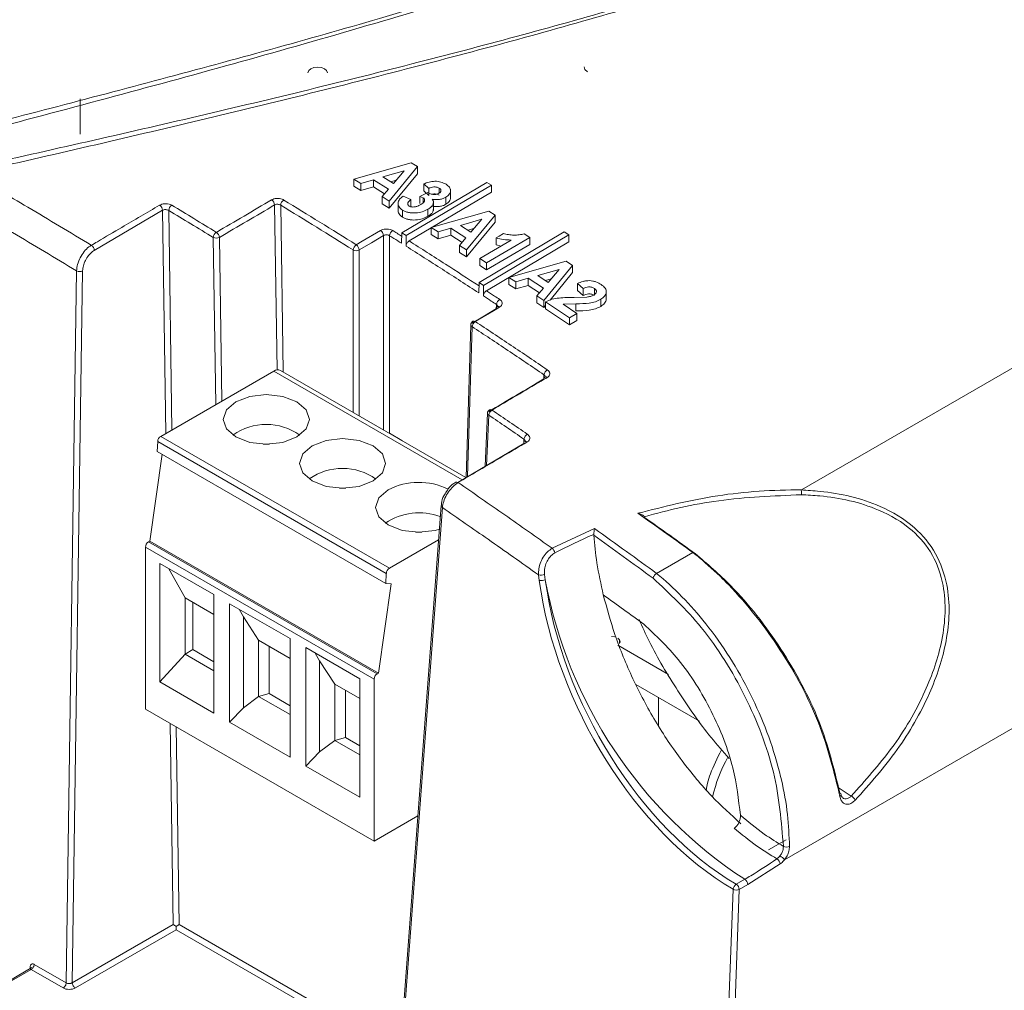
# Model space of a CAD drawing. Header units: millimetres. Extents: x 0 to 1260, y 0 to 891.
# Tile 66 of 89: x 977 to 1022, y 667 to 713. Entities that reach past the tile are written whole.
import ezdxf

# ---------------------------------------------------------------- set-up
doc = ezdxf.new("R2010")
doc.units = ezdxf.units.MM
doc.header["$LTSCALE"] = 3

msp = doc.modelspace()

# ---------------------------------------------------------------- linework, layer by layer
at = {"color": 7, "linetype": 'Continuous', "lineweight": 15}
for p, q in [((1150.293, 770.012), (1012.901, 690.697)), ((1012.123, 673.533), (1163.972, 761.193)), ((979.452, 707.204), (979.452, 708.837)), ((994.808, 705.872), (992.141, 705.107)), ((993.775, 704.098), (995.102, 705.692)), ((995.102, 705.692), (994.808, 705.872)), ((995.102, 705.365), (995.102, 705.692)), ((993.495, 705.212), (994.485, 705.504)), ((993.977, 704.914), (993.495, 705.212)), ((993.775, 703.772), (995.102, 705.365)), ((994.485, 705.504), (993.977, 704.914)), ((992.141, 705.107), (992.467, 704.907)), ((992.141, 704.78), (992.141, 705.107)), ((992.141, 704.78), (992.467, 704.58)), ((992.467, 704.907), (993.05, 705.079)), ((992.467, 704.58), (992.467, 704.907)), ((992.467, 704.58), (993.05, 704.753)), ((993.05, 705.079), (993.749, 704.648)), ((993.05, 704.753), (993.05, 705.079)), ((993.05, 704.753), (993.566, 704.435)), ((993.853, 704.991), (994.108, 705.066)), ((994.363, 702.627), (998.309, 704.962)), ((998.521, 704.829), (994.575, 702.493)), ((995.384, 704.891), (995.617, 704.683)), ((995.384, 704.564), (995.384, 704.891)), ((998.309, 704.962), (998.521, 704.829)), ((998.521, 704.502), (998.521, 704.829)), ((993.749, 704.648), (993.45, 704.3)), ((993.45, 704.3), (993.775, 704.098)), ((993.45, 703.973), (993.45, 704.3)), ((994.787, 704.161), (994.424, 704.324)), ((998.521, 704.502), (994.707, 702.245)), ((995.199, 704.31), (995.361, 704.244)), ((995.199, 703.983), (995.199, 704.31)), ((995.384, 704.564), (995.617, 704.356)), ((995.617, 704.356), (995.617, 704.683)), ((996.098, 704.465), (996.098, 704.698)), ((996.627, 704.201), (996.627, 704.65)), ((993.45, 703.973), (993.775, 703.772)), ((993.775, 703.772), (993.775, 704.098)), ((994.195, 704.039), (994.195, 703.588)), ((994.787, 703.834), (994.787, 704.161)), ((995.361, 704.015), (995.361, 704.244)), ((995.834, 703.65), (995.834, 704.087)), ((996.417, 703.946), (996.417, 704.272)), ((983.273, 703.666), (980.105, 701.809)), ((994.405, 703.348), (994.405, 703.674)), ((995.581, 703.388), (995.581, 703.714)), ((998.401, 703.628), (995.733, 702.87)), ((997.367, 701.826), (998.694, 703.441)), ((998.694, 703.441), (998.401, 703.628)), ((998.694, 703.115), (998.694, 703.441)), ((997.087, 702.965), (998.077, 703.255)), ((997.57, 702.657), (997.087, 702.965)), ((997.367, 701.5), (998.694, 703.115)), ((998.077, 703.255), (997.57, 702.657)), ((993.804, 702.486), (993.804, 693.32)), ((994.356, 702.138), (994.363, 702.627)), ((994.575, 702.493), (994.363, 702.627)), ((994.568, 702.004), (994.575, 702.493)), ((995.733, 702.87), (996.059, 702.663)), ((995.733, 702.543), (995.733, 702.87)), ((995.733, 702.543), (996.059, 702.336)), ((996.059, 702.663), (996.642, 702.834)), ((996.059, 702.336), (996.059, 702.663)), ((996.059, 702.336), (996.642, 702.508)), ((996.642, 702.834), (997.341, 702.388)), ((996.642, 702.508), (996.642, 702.834)), ((996.642, 702.508), (997.161, 702.176)), ((997.438, 702.741), (997.708, 702.821)), ((997.952, 700.32), (1001.901, 702.665)), ((1002.113, 702.526), (998.163, 700.181)), ((1000.299, 702.409), (1000.043, 702.575)), ((1001.901, 702.665), (1002.113, 702.526)), ((1002.113, 702.2), (1002.113, 702.526)), ((997.341, 702.388), (997.042, 702.035)), ((997.042, 702.035), (997.367, 701.826)), ((997.042, 701.709), (997.042, 702.035)), ((999.443, 702.287), (997.99, 701.425)), ((1002.113, 702.2), (998.296, 699.933)), ((998.301, 701.223), (1000.299, 702.409)), ((998.301, 700.897), (1000.299, 702.082)), ((998.742, 702.059), (998.742, 702.386)), ((998.742, 702.059), (998.974, 702.009)), ((1000.299, 702.082), (1000.299, 702.409)), ((997.042, 701.709), (997.367, 701.5)), ((997.367, 701.5), (997.367, 701.826)), ((997.99, 701.425), (998.301, 701.223)), ((997.99, 701.098), (997.99, 701.425)), ((997.99, 701.098), (998.301, 700.897)), ((998.301, 700.897), (998.301, 701.223)), ((1001.993, 701.302), (999.325, 700.556)), ((1000.959, 699.478), (1002.286, 701.109)), ((1002.286, 701.109), (1001.993, 701.302)), ((1002.286, 700.782), (1002.286, 701.109)), ((978.801, 667.819), (979.281, 700.857)), ((979.563, 700.855), (979.084, 667.822)), ((1000.679, 700.64), (1001.669, 700.925)), ((1001.162, 700.322), (1000.679, 700.64)), ((1001.669, 700.925), (1001.162, 700.322)), ((1001.246, 699.504), (1002.286, 700.782)), ((997.944, 699.831), (997.952, 700.32)), ((998.163, 700.181), (997.952, 700.32)), ((998.156, 699.692), (998.163, 700.181)), ((999.325, 700.556), (999.651, 700.342)), ((999.325, 700.229), (999.325, 700.556)), ((999.325, 700.229), (999.651, 700.016)), ((999.651, 700.342), (1000.234, 700.511)), ((999.651, 700.016), (999.651, 700.342)), ((999.651, 700.016), (1000.234, 700.184)), ((1000.234, 700.511), (1000.933, 700.049)), ((1000.234, 700.184), (1000.234, 700.511)), ((1000.234, 700.184), (1000.757, 699.839)), ((1001.024, 700.413), (1001.307, 700.494)), ((1002.516, 700.271), (1002.775, 700.033)), ((1002.516, 699.944), (1002.516, 700.271)), ((1000.933, 700.049), (1000.634, 699.693)), ((1002.516, 699.944), (1002.775, 699.706)), ((1002.775, 699.706), (1002.775, 700.033)), ((1003.301, 699.761), (1003.301, 700.042)), ((1003.852, 699.499), (1003.852, 699.984)), ((1000.634, 699.693), (1000.959, 699.478)), ((1000.634, 699.367), (1000.634, 699.693)), ((1000.634, 699.367), (1000.959, 699.151)), ((1000.959, 699.151), (1000.959, 699.478)), ((1001.037, 699.426), (1002.153, 698.68)), ((1001.037, 699.099), (1001.037, 699.426)), ((1001.853, 699.307), (1002.448, 699.33)), ((1002.49, 698.88), (1001.853, 699.307)), ((1002.948, 699.637), (1002.368, 699.622)), ((1002.448, 699.003), (1002.448, 699.33)), ((1003.595, 699.209), (1003.595, 699.536)), ((1000.959, 699.151), (1001.037, 699.247)), ((1001.037, 699.099), (1002.153, 698.353)), ((1002.153, 698.68), (1002.49, 698.88)), ((1002.49, 698.553), (1002.49, 698.88)), ((997.567, 698.356), (997.353, 691.274)), ((1002.153, 698.353), (1002.153, 698.68)), ((1002.153, 698.353), (1002.49, 698.553)), ((988.436, 696.209), (983.185, 693.178)), ((997.345, 691.269), (988.736, 696.239)), ((998.342, 694.251), (998.229, 691.79)), ((994.372, 692.992), (993.804, 693.32)), ((983.027, 692.474), (983.044, 692.94)), ((983.044, 692.94), (993.65, 686.817)), ((993.792, 687.055), (983.185, 693.178)), ((994.391, 692.974), (994.397, 692.977)), ((983.027, 692.474), (993.633, 686.351)), ((987.936, 692.813), (988.229, 692.813)), ((996.96, 691.043), (1000.034, 692.852)), ((982.687, 688.318), (983.252, 692.344)), ((991.472, 690.771), (991.764, 690.771)), ((996.193, 689.962), (993.868, 658.953)), ((996.251, 689.874), (993.927, 658.866)), ((996.194, 689.967), (996.193, 689.962)), ((1001.345, 687.983), (1003.305, 688.9)), ((982.687, 688.318), (982.616, 688.277)), ((982.687, 688.318), (993.294, 682.195)), ((993.792, 687.055), (996.074, 688.372)), ((995.007, 688.73), (995.3, 688.73)), ((1003.272, 688.586), (1003.273, 688.624)), ((993.082, 681.909), (982.475, 688.032)), ((982.475, 680.52), (982.475, 688.032)), ((982.616, 688.277), (993.223, 682.154)), ((1007.87, 687.792), (1006.185, 686.82)), ((1007.87, 687.792), (1007.87, 687.792)), ((983.14, 687.28), (985.648, 685.833)), ((983.14, 681.782), (983.14, 687.28)), ((984.317, 685.686), (983.564, 687.036)), ((993.65, 686.817), (993.633, 686.351)), ((1000.746, 686.493), (1000.713, 686.748)), ((1000.993, 686.774), (1001.025, 686.523)), ((1006.185, 686.82), (1006.185, 686.82)), ((993.874, 686.329), (993.294, 682.195)), ((993.874, 686.329), (993.633, 686.351)), ((984.317, 685.686), (985.648, 684.918)), ((984.317, 683.074), (984.317, 685.686)), ((985.648, 685.833), (985.648, 680.335)), ((984.678, 683.282), (984.678, 685.478)), ((986.373, 685.414), (989.184, 683.792)), ((986.373, 679.916), (986.373, 685.414)), ((986.818, 685.158), (987.018, 684.809)), ((987.721, 683.721), (987.018, 684.809)), ((987.018, 680.574), (987.018, 684.809)), ((989.184, 683.792), (989.184, 678.294)), ((1004.095, 683.886), (1004.251, 683.868)), ((1004.383, 683.817), (1004.472, 683.74)), ((1004.472, 683.74), (1004.503, 683.65)), ((1004.472, 683.56), (1004.472, 683.74)), ((984.317, 683.074), (984.678, 683.282)), ((985.648, 682.721), (984.678, 683.282)), ((987.721, 683.721), (989.184, 682.877)), ((987.721, 681.108), (987.721, 683.721)), ((988.213, 681.241), (988.213, 683.437)), ((989.909, 683.373), (992.416, 681.926)), ((989.909, 677.875), (989.909, 683.373)), ((1004.383, 683.484), (1006.739, 682.124)), ((1004.503, 683.65), (1004.472, 683.56)), ((983.14, 681.782), (984.317, 683.074)), ((985.648, 682.305), (984.317, 683.074)), ((990.353, 683.117), (990.554, 682.768)), ((991.257, 681.68), (990.554, 682.768)), ((990.554, 678.533), (990.554, 682.768)), ((992.416, 681.926), (992.416, 676.428)), ((993.082, 681.909), (993.082, 674.397)), ((993.223, 682.154), (993.294, 682.195)), ((985.648, 680.335), (983.14, 681.782)), ((991.257, 681.68), (992.416, 681.011)), ((991.257, 679.067), (991.257, 681.68)), ((1005.229, 681.669), (1008.172, 679.969)), ((987.721, 681.108), (987.018, 680.574)), ((988.213, 681.241), (987.721, 681.108)), ((989.184, 680.264), (987.721, 681.108)), ((989.184, 680.68), (988.213, 681.241)), ((991.749, 679.2), (991.749, 681.396)), ((1006.269, 679.761), (1006.269, 681.068)), ((986.373, 679.916), (987.018, 680.574)), ((993.082, 674.397), (982.475, 680.52)), ((989.184, 678.294), (986.373, 679.916)), ((991.749, 679.2), (991.257, 679.067)), ((992.416, 678.814), (991.749, 679.2)), ((991.257, 679.067), (990.554, 678.533)), ((992.416, 678.398), (991.257, 679.067)), ((989.909, 677.875), (990.554, 678.533)), ((992.416, 676.428), (989.909, 677.875)), ((1014.82, 676.403), (1014.839, 676.39)), ((995.114, 675.57), (993.082, 674.397)), ((1012.194, 674.455), (1011.381, 673.986)), ((1011.921, 673.339), (1010.414, 672.382)), ((1009.879, 672.398), (1010.273, 672.625)), ((1010.414, 672.382), (1010.02, 672.155)), ((1008.962, 651.059), (1009.737, 672.162)), ((1010.02, 672.155), (1009.245, 651.052)), ((979.084, 667.822), (983.761, 670.522)), ((983.903, 670.283), (979.225, 667.583)), ((977.319, 668.675), (978.801, 667.819)), ((977.211, 668.526), (975.761, 667.689)), ((977.177, 668.439), (975.861, 667.679)), ((978.66, 667.583), (977.177, 668.439))]:
    msp.add_line(p, q, dxfattribs=at)
at = {"color": 8, "linetype": 'Continuous', "lineweight": 15}
for p, q in [((988.579, 696.263), (988.466, 703.914)), ((988.749, 703.905), (988.863, 696.165)), ((983.425, 693.317), (983.273, 703.666)), ((983.556, 703.659), (983.706, 693.478)), ((993.522, 693.476), (993.522, 702.496)), ((985.738, 694.652), (985.624, 702.405)), ((985.907, 702.408), (986.019, 694.814)), ((992.107, 694.292), (992.107, 701.826)), ((992.39, 701.826), (992.39, 694.129)), ((998.752, 699.085), (998.759, 699.296)), ((997.626, 698.271), (997.415, 691.311)), ((997.171, 691.167), (988.436, 696.209)), ((1000.953, 695.816), (1000.963, 696.036)), ((998.4, 694.163), (998.293, 691.828)), ((1000.025, 692.824), (1000.036, 693.046)), ((983.761, 670.522), (983.624, 679.857)), ((983.909, 679.692), (984.044, 670.525)), ((1014.615, 676.878), (1015.217, 676.489)), ((984.044, 670.525), (994.292, 664.609)), ((994.269, 664.299), (983.903, 670.283))]:
    msp.add_line(p, q, dxfattribs=at)
at = {"color": 7, "linetype": 'Continuous', "lineweight": 15, "flags": 128}
for points in [[(990.015, 710.051), (990.05, 710.15), (990.147, 710.234), (990.293, 710.291), (990.465, 710.311), (990.638, 710.291), (990.784, 710.234), (990.881, 710.15), (990.915, 710.051)], [(1002.981, 710.092), (1002.862, 710.195), (1002.82, 710.316)], [(995.573, 704.49), (995.364, 704.389), (995.199, 704.31)], [(992.253, 702.064), (992.536, 702.231), (993.385, 702.733)], [(993.522, 702.496), (992.96, 702.163), (992.39, 701.826)], [(999.08, 702.586), (998.891, 702.474), (998.742, 702.386)], [(997.626, 698.434), (998.197, 698.773), (998.758, 699.106)], [(998.907, 699.177), (998.624, 699.009), (997.775, 698.506)], [(989.497, 693.148), (988.848, 692.897), (988.082, 692.809), (987.317, 692.897), (986.668, 693.148), (986.235, 693.522), (986.082, 693.964), (986.235, 694.406), (986.668, 694.78), (987.317, 695.031), (988.082, 695.119), (988.848, 695.031), (989.497, 694.78), (989.93, 694.406), (990.082, 693.964), (989.93, 693.522), (989.497, 693.148)], [(993.032, 691.107), (992.383, 690.856), (991.618, 690.768), (990.853, 690.856), (990.204, 691.107), (989.77, 691.481), (989.618, 691.923), (989.77, 692.365), (990.204, 692.739), (990.853, 692.99), (991.618, 693.078), (992.383, 692.99), (993.032, 692.739), (993.466, 692.365), (993.618, 691.923), (993.466, 691.481), (993.032, 691.107)], [(996.111, 688.868), (995.919, 688.815), (995.153, 688.727), (994.388, 688.815), (993.739, 689.066), (993.306, 689.44), (993.153, 689.882), (993.306, 690.324), (993.739, 690.698)]]:
    msp.add_lwpolyline(points, dxfattribs=at)
at = {"color": 7, "linetype": 'Continuous', "lineweight": 15}
for centre, radius, start, end in [((982.962, 703.643), 0.312, 4.3146, 56.6846), ((983.869, 703.635), 0.314, 122.7453, 175.5687), ((988.155, 703.89), 0.313, 4.4448, 56.4497), ((989.064, 703.878), 0.316, 122.7499, 175.13), ((985.939, 702.378), 0.317, 122.7525, 175.0177), ((985.595, 702.383), 0.313, 4.4974, 56.3558), ((993.209, 702.474), 0.313, 4.0567, 55.9431), ((994.124, 702.453), 0.321, 122.7201, 174.1289), ((979.794, 701.785), 0.312, 4.3907, 56.5606), ((985.762, 702.696), 0.322, 244.5808, 296.589), ((992.427, 701.794), 0.321, 122.7223, 174.1514), ((992.078, 701.804), 0.313, 4.0671, 55.9154), ((992.249, 702.11), 0.317, 243.5265, 296.4735), ((979.425, 701.158), 0.334, 244.3682, 294.4518), ((999.085, 699.254), 0.329, 122.5671, 172.6091), ((998.854, 699.115), 0.0965, 126.3827, 185.6647), ((997.767, 698.35), 0.2, 120.6749, 178.2684), ((997.952, 698.228), 0.329, 122.5506, 172.5303), ((997.708, 698.43), 0.101, 48.4282, 115.0204), ((988.612, 695.964), 0.302, 65.6928, 125.6174), ((1001.294, 695.987), 0.335, 122.3763, 171.5408), ((1001.056, 695.851), 0.0948, 125.6283, 184.6129), ((998.542, 694.242), 0.2, 120.5713, 177.3802), ((998.731, 694.114), 0.334, 122.3572, 171.5727), ((998.483, 694.321), 0.103, 47.6636, 114.6049), ((988.082, 691.061), 2.671, 54.4948, 125.5052), ((983.352, 692.918), 0.309, 122.7151, 175.8413), ((1000.368, 692.995), 0.337, 122.257, 171.1256), ((1000.116, 692.839), 0.107, 48.3849, 113.3846), ((991.617, 689.016), 2.675, 54.5315, 125.1678), ((995.156, 687.956), 3.087, 63.8038, 117.3196), ((996.912, 690.955), 0.105, 48.248, 116.2467), ((995.171, 686.827), 2.806, 69.4751, 123.997), ((982.782, 688.018), 0.307, 122.6059, 177.3945), ((1001.138, 687.726), 0.33, 7.6544, 51.1132), ((993.959, 686.795), 0.309, 122.7151, 175.8413), ((1000.817, 687.145), 0.411, 255.3658, 295.3525), ((1000.843, 686.905), 0.423, 256.7659, 295.4724), ((1021.855, 690.359), 21.181, 190.4339, 236.8504), ((993.389, 681.895), 0.307, 122.6057, 177.3945), ((1014.669, 676.539), 0.081, 16.6401, 74.2539), ((1014.993, 676.088), 0.46, 27.0622, 60.8622), ((1012.21, 674.462), 0.342, 245.8316, 294.5838), ((1011.521, 673.032), 0.783, 39.6982, 60.1299), ((1011.587, 673.286), 0.338, 8.8751, 57.9146), ((1010.047, 672.136), 0.311, 122.6763, 175.1915), ((1009.712, 672.139), 0.308, 2.9345, 57.1599), ((1010.106, 672.367), 0.308, 2.9345, 57.1599), ((1009.886, 672.451), 0.325, 242.7647, 294.3044)]:
    msp.add_arc(centre, radius, start, end, dxfattribs=at)
at = {"color": 8, "linetype": 'Continuous', "lineweight": 15}
for centre, radius, start, end in [((998.84, 699.102), 0.101, 48.3619, 115.5157), ((997.667, 698.362), 0.1, 183.6602, 245.5345), ((1001.044, 695.835), 0.103, 47.5371, 114.8012), ((998.444, 694.256), 0.103, 182.6941, 244.4854), ((996.294, 689.965), 0.101, 181.9944, 245.0151), ((1015.304, 675.007), 6.674, 150.5197, 167.5598), ((1014.653, 676.557), 0.0936, 292.9199, 3.0511)]:
    msp.add_arc(centre, radius, start, end, dxfattribs=at)
at = {"color": 7, "linetype": 'Continuous', "lineweight": 15}
for centre, major_axis, ratio, start_param, end_param in [((993.663, 693.238), (0.2, 0), 0.577464, 0.78555, 1.078222), ((1010.301, 683.609), (-6.278, 12.188), 0.606756, 1.040027, 2.379477), ((1010.443, 683.682), (-6.178, 12.015), 0.607176, 1.040503, 2.379953), ((963.88, 421.466), (-154.265, 299.484), 0.606756, 5.403367, 5.411396), ((983.903, 670.447), (0.198, 0.116), 0.022478, 4.69919, 5.49301)]:
    msp.add_ellipse(centre, major_axis=major_axis, ratio=ratio, start_param=start_param, end_param=end_param, dxfattribs=at)
for points, knots in [([(973.943, 707.328), (977.353, 708.212), (984.181, 709.983), (994.298, 712.798), (1004.205, 715.846), (1013.76, 719.224), (1022.385, 722.795), (1029.91, 726.631), (1036.362, 730.634), (1042.253, 734.919), (1048.034, 739.8), (1053.747, 745.234), (1059.717, 751.099), (1065.841, 756.905), (1072.443, 762.517), (1079.595, 767.598), (1087.351, 772.05), (1095.376, 775.998), (1103.82, 779.65), (1112.712, 783.129), (1121.962, 786.491), (1128.326, 788.69), (1131.508, 789.79)], [0, 0, 0, 0, 0.051658, 0.103451, 0.155176, 0.206737, 0.2582, 0.301639, 0.345242, 0.388927, 0.432477, 0.486699, 0.541062, 0.59534, 0.64939, 0.703348, 0.751777, 0.800326, 0.848961, 0.897507, 0.948751, 1, 1, 1, 1]), ([(1131.609, 789.559), (1128.426, 788.477), (1122.059, 786.314), (1114.856, 783.731), (1107.233, 780.851), (1099.277, 777.642), (1090.877, 773.726), (1084.558, 770.344), (1079.28, 767.211), (1073.746, 763.363), (1068.101, 758.777), (1061.979, 753.206), (1055.359, 746.678), (1048.493, 740.08), (1041.825, 734.403), (1035.257, 729.634), (1027.705, 725.274), (1018.793, 721.105), (1008.673, 717.22), (997.441, 713.572), (985.856, 710.226), (977.968, 708.134), (974.023, 707.088)], [0, 0, 0, 0, 0.051216, 0.102447, 0.117423, 0.177348, 0.236657, 0.266552, 0.296442, 0.341252, 0.386149, 0.431032, 0.499132, 0.567219, 0.615226, 0.663196, 0.712798, 0.762427, 0.821385, 0.88038, 0.940184, 1, 1, 1, 1]), ([(974.284, 705.612), (977.729, 706.386), (984.621, 707.937), (994.711, 710.382), (1004.499, 713.017), (1013.534, 715.806), (1021.881, 718.842), (1029.545, 722.145), (1036.685, 725.946), (1042.556, 729.859), (1047.393, 733.631), (1052.792, 738.294), (1059.058, 744.311), (1066.407, 751.596), (1072.914, 757.532), (1078.672, 762.055), (1083.32, 765.308), (1088.328, 768.407), (1094.712, 771.978), (1102.611, 775.915), (1112.105, 780.146), (1121.904, 784.187), (1128.578, 786.791), (1131.917, 788.094)], [0, 0, 0, 0, 0.05109, 0.1022, 0.151087, 0.200104, 0.243454, 0.28707, 0.331827, 0.377103, 0.410479, 0.443864, 0.510992, 0.578065, 0.64519, 0.678554, 0.712014, 0.745785, 0.77965, 0.83443, 0.889394, 0.944676, 1, 1, 1, 1]), ([(974.357, 705.37), (975.244, 704.853), (977.114, 703.764), (978.983, 702.637), (979.966, 702.045)], [0, 0, 0, 0, 0.474114, 1, 1, 1, 1]), ([(996.418, 704.876), (996.345, 704.915), (996.234, 704.973), (996.049, 705.009), (995.858, 705.02), (995.623, 704.982), (995.464, 704.921), (995.384, 704.891)], [0, 0, 0, 0, 0.249133, 0.374651, 0.499735, 0.749025, 1, 1, 1, 1]), ([(995.617, 704.683), (995.652, 704.698), (995.723, 704.73), (995.83, 704.751), (995.919, 704.752), (995.985, 704.743), (996.047, 704.726), (996.081, 704.707), (996.098, 704.698)], [0, 0, 0, 0, 0.249576, 0.498556, 0.623512, 0.748637, 0.873885, 1, 1, 1, 1]), ([(996.417, 704.272), (996.475, 704.315), (996.59, 704.402), (996.632, 704.544), (996.622, 704.656), (996.568, 704.766), (996.478, 704.832), (996.418, 704.876)], [0, 0, 0, 0, 0.249296, 0.49922, 0.624731, 0.749809, 1, 1, 1, 1]), ([(979.281, 700.857), (978.289, 701.454), (976.15, 702.741), (974.009, 703.98), (972.86, 704.645)], [0, 0, 0, 0, 0.463507, 1, 1, 1, 1]), ([(994.424, 704.324), (994.365, 704.277), (994.249, 704.182), (994.189, 704.033), (994.199, 703.913), (994.246, 703.795), (994.341, 703.722), (994.405, 703.674)], [0, 0, 0, 0, 0.249777, 0.499242, 0.624558, 0.749958, 1, 1, 1, 1]), ([(995.837, 704.398), (995.812, 704.401), (995.762, 704.408), (995.668, 704.434), (995.611, 704.467), (995.573, 704.49)], [0, 0, 0, 0, 0.248916, 0.496929, 1, 1, 1, 1]), ([(995.772, 704.408), (995.798, 704.415), (995.845, 704.426), (995.919, 704.425), (995.985, 704.417), (996.047, 704.399), (996.081, 704.381), (996.098, 704.371)], [0, 0, 0, 0, 0.241922, 0.430829, 0.619993, 0.80934, 1, 1, 1, 1]), ([(996.088, 704.457), (996.052, 704.439), (995.998, 704.412), (995.907, 704.397), (995.861, 704.398), (995.837, 704.398)], [0, 0, 0, 0, 0.501362, 0.750444, 1, 1, 1, 1]), ([(996.098, 704.698), (996.122, 704.68), (996.159, 704.654), (996.18, 704.609), (996.186, 704.575), (996.178, 704.541), (996.15, 704.499), (996.113, 704.474), (996.088, 704.457)], [0, 0, 0, 0, 0.248223, 0.373452, 0.498401, 0.623444, 0.748773, 1, 1, 1, 1]), ([(979.966, 702.045), (980.06, 702.1), (980.531, 702.377), (981.587, 702.997), (982.549, 703.561), (983.133, 703.903)], [0, 0, 0, 0, 0.089256, 0.446281, 1, 1, 1, 1]), ([(983.699, 703.899), (983.676, 703.911), (983.62, 703.94), (983.507, 703.968), (983.371, 703.974), (983.238, 703.953), (983.168, 703.92), (983.133, 703.903)], [0, 0, 0, 0, 0.142556, 0.357074, 0.571378, 0.785693, 1, 1, 1, 1]), ([(983.699, 703.899), (984.041, 703.693), (984.731, 703.277), (985.421, 702.856), (985.768, 702.644)], [0, 0, 0, 0, 0.496084, 1, 1, 1, 1]), ([(985.768, 702.644), (986.196, 702.896), (987.049, 703.398), (987.902, 703.9), (988.327, 704.15)], [0, 0, 0, 0, 0.501395, 1, 1, 1, 1]), ([(988.466, 703.914), (988.041, 703.664), (987.188, 703.162), (986.334, 702.66), (985.907, 702.408)], [0, 0, 0, 0, 0.498603, 1, 1, 1, 1]), ([(988.893, 704.144), (988.871, 704.156), (988.814, 704.186), (988.701, 704.215), (988.565, 704.221), (988.432, 704.201), (988.362, 704.167), (988.327, 704.15)], [0, 0, 0, 0, 0.142993, 0.357452, 0.571635, 0.785823, 1, 1, 1, 1]), ([(988.466, 703.914), (988.484, 703.923), (988.518, 703.94), (988.585, 703.95), (988.653, 703.945), (988.71, 703.929), (988.738, 703.912), (988.749, 703.905)], [0, 0, 0, 0, 0.213924, 0.427786, 0.641846, 0.856582, 1, 1, 1, 1]), ([(992.107, 701.826), (991.545, 702.178), (990.426, 702.879), (989.306, 703.564), (988.749, 703.905)], [0, 0, 0, 0, 0.502521, 1, 1, 1, 1]), ([(988.893, 704.144), (989.45, 703.803), (990.571, 703.117), (991.691, 702.416), (992.253, 702.064)], [0, 0, 0, 0, 0.497479, 1, 1, 1, 1]), ([(994.71, 703.862), (994.695, 703.873), (994.666, 703.895), (994.644, 703.936), (994.64, 703.978), (994.654, 704.033), (994.701, 704.097), (994.758, 704.139), (994.787, 704.161)], [0, 0, 0, 0, 0.124541, 0.248773, 0.374347, 0.499778, 0.749174, 1, 1, 1, 1]), ([(995.252, 703.931), (995.214, 703.91), (995.139, 703.869), (995.025, 703.833), (994.925, 703.819), (994.848, 703.819), (994.77, 703.831), (994.73, 703.852), (994.71, 703.862)], [0, 0, 0, 0, 0.249799, 0.498313, 0.623333, 0.748771, 0.874201, 1, 1, 1, 1]), ([(995.361, 704.244), (995.377, 704.232), (995.408, 704.209), (995.428, 704.164), (995.429, 704.119), (995.408, 704.061), (995.352, 703.995), (995.285, 703.952), (995.252, 703.931)], [0, 0, 0, 0, 0.124897, 0.250014, 0.375189, 0.500494, 0.749756, 1, 1, 1, 1]), ([(995.581, 703.714), (995.628, 703.746), (995.723, 703.808), (995.818, 703.923), (995.842, 704.031), (995.821, 704.118), (995.791, 704.157), (995.776, 704.177)], [0, 0, 0, 0, 0.249944, 0.499159, 0.748737, 0.873604, 1, 1, 1, 1]), ([(995.776, 704.177), (995.833, 704.171), (995.947, 704.159), (996.121, 704.167), (996.285, 704.204), (996.373, 704.249), (996.417, 704.272)], [0, 0, 0, 0, 0.249325, 0.49732, 0.748242, 1, 1, 1, 1]), ([(995.776, 703.851), (995.833, 703.845), (995.947, 703.832), (996.121, 703.84), (996.285, 703.877), (996.373, 703.923), (996.417, 703.946)], [0, 0, 0, 0, 0.249325, 0.49732, 0.748242, 1, 1, 1, 1]), ([(996.417, 703.946), (996.474, 703.989), (996.587, 704.075), (996.633, 704.194), (996.625, 704.255), (996.625, 704.26)], [0, 0, 0, 0, 0.478406, 0.958017, 1, 1, 1, 1]), ([(983.556, 703.659), (983.544, 703.666), (983.516, 703.682), (983.46, 703.698), (983.392, 703.702), (983.325, 703.692), (983.29, 703.675), (983.273, 703.666)], [0, 0, 0, 0, 0.142879, 0.3576, 0.571803, 0.78587, 1, 1, 1, 1]), ([(985.624, 702.405), (985.277, 702.617), (984.587, 703.038), (983.898, 703.453), (983.556, 703.659)], [0, 0, 0, 0, 0.503916, 1, 1, 1, 1]), ([(994.198, 703.653), (994.198, 703.631), (994.2, 703.579), (994.248, 703.468), (994.342, 703.396), (994.405, 703.348)], [0, 0, 0, 0, 0.197235, 0.465363, 1, 1, 1, 1]), ([(994.405, 703.674), (994.446, 703.652), (994.529, 703.606), (994.68, 703.563), (994.843, 703.543), (995.062, 703.542), (995.332, 703.587), (995.498, 703.672), (995.581, 703.714)], [0, 0, 0, 0, 0.125076, 0.249694, 0.374733, 0.499941, 0.74923, 1, 1, 1, 1]), ([(994.405, 703.348), (994.446, 703.325), (994.529, 703.28), (994.68, 703.236), (994.843, 703.216), (995.062, 703.215), (995.332, 703.26), (995.498, 703.345), (995.581, 703.388)], [0, 0, 0, 0, 0.125076, 0.249694, 0.374733, 0.499941, 0.74923, 1, 1, 1, 1]), ([(995.581, 703.388), (995.628, 703.419), (995.722, 703.481), (995.818, 703.591), (995.826, 703.671), (995.829, 703.708)], [0, 0, 0, 0, 0.350313, 0.699605, 1, 1, 1, 1]), ([(993.95, 702.723), (993.928, 702.735), (993.872, 702.766), (993.758, 702.796), (993.622, 702.803), (993.489, 702.784), (993.419, 702.75), (993.385, 702.733)], [0, 0, 0, 0, 0.1431648, 0.3575376, 0.5716753, 0.7858493, 1, 1, 1, 1]), ([(993.522, 702.496), (993.539, 702.505), (993.574, 702.522), (993.641, 702.532), (993.708, 702.527), (993.765, 702.51), (993.793, 702.492), (993.804, 702.486)], [0, 0, 0, 0, 0.213971, 0.427833, 0.641817, 0.856424, 1, 1, 1, 1]), ([(994.356, 702.138), (994.238, 702.212), (994.054, 702.328), (993.87, 702.444), (993.804, 702.486)], [0, 0, 0, 0, 0.6416371, 1, 1, 1, 1]), ([(1000.043, 702.575), (999.967, 702.556), (999.814, 702.52), (999.565, 702.514), (999.316, 702.531), (999.158, 702.567), (999.08, 702.586)], [0, 0, 0, 0, 0.249747, 0.498939, 0.749226, 1, 1, 1, 1]), ([(979.281, 700.857), (979.291, 700.957), (979.311, 701.156), (979.44, 701.473), (979.624, 701.757), (979.812, 701.946), (979.928, 702.021), (979.966, 702.045)], [0, 0, 0, 0, 0.223682, 0.4474, 0.670979, 0.894233, 1, 1, 1, 1]), ([(994.568, 702.004), (994.569, 702.023), (994.573, 702.062), (994.598, 702.125), (994.635, 702.182), (994.673, 702.223), (994.698, 702.239), (994.707, 702.245)], [0, 0, 0, 0, 0.219228, 0.438461, 0.657579, 0.87646, 1, 1, 1, 1]), ([(997.944, 699.831), (997.379, 700.198), (996.254, 700.931), (995.128, 701.647), (994.568, 702.004)], [0, 0, 0, 0, 0.502256, 1, 1, 1, 1]), ([(998.742, 702.386), (998.855, 702.357), (999.081, 702.299), (999.322, 702.291), (999.443, 702.287)], [0, 0, 0, 0, 0.500678, 1, 1, 1, 1]), ([(980.105, 701.809), (980.075, 701.789), (979.982, 701.729), (979.832, 701.578), (979.686, 701.349), (979.586, 701.094), (979.571, 700.935), (979.563, 700.855)], [0, 0, 0, 0, 0.1057354, 0.3289391, 0.5525053, 0.7762559, 1, 1, 1, 1]), ([(1003.619, 700.222), (1003.541, 700.268), (1003.424, 700.337), (1003.229, 700.388), (1003.074, 700.406), (1002.92, 700.398), (1002.725, 700.36), (1002.6, 700.307), (1002.516, 700.271)], [0, 0, 0, 0, 0.248914, 0.374117, 0.499279, 0.624518, 0.749471, 1, 1, 1, 1]), ([(1003.595, 699.536), (1003.66, 699.583), (1003.79, 699.678), (1003.857, 699.836), (1003.85, 699.965), (1003.787, 700.092), (1003.686, 700.17), (1003.619, 700.222)], [0, 0, 0, 0, 0.249239, 0.49838, 0.623817, 0.749217, 1, 1, 1, 1]), ([(998.156, 699.692), (998.158, 699.711), (998.162, 699.75), (998.187, 699.813), (998.223, 699.871), (998.262, 699.911), (998.287, 699.927), (998.296, 699.933)], [0, 0, 0, 0, 0.2196827, 0.4393729, 0.6588456, 0.8778642, 1, 1, 1, 1]), ([(998.296, 699.933), (998.42, 699.852), (998.624, 699.718), (998.828, 699.584), (998.908, 699.531)], [0, 0, 0, 0, 0.6096917, 1, 1, 1, 1]), ([(1002.775, 700.033), (1002.814, 700.051), (1002.89, 700.087), (1003.007, 700.115), (1003.106, 700.114), (1003.205, 700.096), (1003.262, 700.064), (1003.301, 700.042)], [0, 0, 0, 0, 0.250117, 0.499429, 0.624461, 0.749497, 1, 1, 1, 1]), ([(1002.775, 699.706), (1002.814, 699.724), (1002.89, 699.761), (1003.007, 699.788), (1003.106, 699.788), (1003.205, 699.77), (1003.262, 699.737), (1003.301, 699.715)], [0, 0, 0, 0, 0.250117, 0.499429, 0.624461, 0.749497, 1, 1, 1, 1]), ([(1003.264, 699.733), (1003.217, 699.71), (1003.123, 699.664), (1003.006, 699.646), (1002.948, 699.637)], [0, 0, 0, 0, 0.500713, 1, 1, 1, 1]), ([(1003.301, 700.042), (1003.331, 700.018), (1003.376, 699.982), (1003.399, 699.924), (1003.4, 699.879), (1003.384, 699.837), (1003.343, 699.785), (1003.295, 699.754), (1003.264, 699.733)], [0, 0, 0, 0, 0.247524, 0.372975, 0.498171, 0.62341, 0.748806, 1, 1, 1, 1]), ([(998.759, 699.296), (998.679, 699.349), (998.478, 699.481), (998.277, 699.612), (998.156, 699.692)], [0, 0, 0, 0, 0.3963298, 1, 1, 1, 1]), ([(998.907, 699.177), (998.926, 699.19), (998.975, 699.224), (999.021, 699.293), (999.03, 699.378), (998.994, 699.463), (998.936, 699.508), (998.908, 699.531)], [0, 0, 0, 0, 0.139436, 0.354503, 0.569704, 0.784832, 1, 1, 1, 1]), ([(1002.368, 699.622), (1002.132, 699.622), (1001.778, 699.623), (1001.324, 699.546), (1001.133, 699.466), (1001.037, 699.426)], [0, 0, 0, 0, 0.50144, 0.750323, 1, 1, 1, 1]), ([(1002.448, 699.33), (1002.656, 699.331), (1002.968, 699.332), (1003.358, 699.416), (1003.516, 699.496), (1003.595, 699.536)], [0, 0, 0, 0, 0.500842, 0.75, 1, 1, 1, 1]), ([(1003.595, 699.209), (1003.659, 699.256), (1003.787, 699.351), (1003.856, 699.487), (1003.849, 699.561), (1003.848, 699.571)], [0, 0, 0, 0, 0.463876, 0.927569, 1, 1, 1, 1]), ([(998.818, 699.208), (998.819, 699.209), (998.82, 699.212), (998.813, 699.201), (998.798, 699.194), (998.796, 699.193)], [0, 0, 0, 0, 0.340806, 0.93367, 1, 1, 1, 1]), ([(1002.448, 699.003), (1002.656, 699.004), (1002.968, 699.006), (1003.358, 699.09), (1003.516, 699.169), (1003.595, 699.209)], [0, 0, 0, 0, 0.500842, 0.75, 1, 1, 1, 1]), ([(997.775, 698.506), (998.33, 698.138), (999.444, 697.4), (1000.556, 696.647), (1001.115, 696.269)], [0, 0, 0, 0, 0.497889, 1, 1, 1, 1]), ([(1000.963, 696.036), (1000.405, 696.414), (999.293, 697.166), (998.18, 697.904), (997.626, 698.271)], [0, 0, 0, 0, 0.502111, 1, 1, 1, 1]), ([(1001.114, 695.911), (1001.133, 695.924), (1001.182, 695.957), (1001.228, 696.027), (1001.236, 696.113), (1001.201, 696.199), (1001.143, 696.246), (1001.115, 696.269)], [0, 0, 0, 0, 0.139291, 0.354378, 0.569608, 0.78478, 1, 1, 1, 1]), ([(998.4, 694.33), (998.829, 694.583), (999.682, 695.087), (1000.536, 695.592), (1000.962, 695.843)], [0, 0, 0, 0, 0.501736, 1, 1, 1, 1]), ([(1001.114, 695.911), (1001.019, 695.855), (1000.548, 695.576), (999.694, 695.071), (998.934, 694.623), (998.552, 694.397)], [0, 0, 0, 0, 0.110463, 0.5523148, 1, 1, 1, 1]), ([(1001.022, 695.943), (1001.022, 695.944), (1001.023, 695.947), (1001.016, 695.935), (1001.001, 695.929), (1001.001, 695.928)], [0, 0, 0, 0, 0.381022, 0.975383, 1, 1, 1, 1]), ([(998.552, 694.397), (998.825, 694.211), (999.371, 693.84), (999.916, 693.466), (1000.189, 693.279)], [0, 0, 0, 0, 0.500396, 1, 1, 1, 1]), ([(1000.036, 693.046), (999.763, 693.233), (999.218, 693.607), (998.673, 693.978), (998.4, 694.163)], [0, 0, 0, 0, 0.499604, 1, 1, 1, 1]), ([(1000.187, 692.919), (1000.093, 692.864), (999.621, 692.586), (998.553, 691.957), (997.579, 691.384), (996.982, 691.033)], [0, 0, 0, 0, 0.088282, 0.441412, 1, 1, 1, 1]), ([(1000.094, 692.951), (1000.095, 692.952), (1000.096, 692.955), (1000.088, 692.944), (1000.074, 692.937), (1000.074, 692.937)], [0, 0, 0, 0, 0.392451, 0.988112, 1, 1, 1, 1]), ([(1000.187, 692.919), (1000.207, 692.932), (1000.256, 692.965), (1000.302, 693.035), (1000.31, 693.121), (1000.274, 693.208), (1000.217, 693.256), (1000.189, 693.279)], [0, 0, 0, 0, 0.138948, 0.354045, 0.569365, 0.784658, 1, 1, 1, 1]), ([(996.982, 691.033), (996.902, 690.977), (996.743, 690.867), (996.526, 690.606), (996.359, 690.311), (996.274, 690.057), (996.257, 689.918), (996.251, 689.874)], [0, 0, 0, 0, 0.223165, 0.446291, 0.669569, 0.893163, 1, 1, 1, 1]), ([(996.87, 691.042), (996.84, 691.026), (996.714, 690.961), (996.53, 690.776), (996.421, 690.587), (996.376, 690.508)], [0, 0, 0, 0, 0.154811, 0.644681, 1, 1, 1, 1]), ([(996.982, 691.033), (997.703, 690.535), (999.159, 689.529), (1000.612, 688.502), (1001.345, 687.983)], [0, 0, 0, 0, 0.495266, 1, 1, 1, 1]), ([(1005.315, 689.606), (1006.53, 689.915), (1008.939, 690.528), (1011.587, 690.697), (1012.901, 690.697), (1012.901, 690.697)], [0, 0, 0, 0, 0.504603, 0.999993, 1, 1, 1, 1]), ([(1012.901, 690.697), (1012.9, 690.696), (1012.898, 690.695), (1012.896, 690.693), (1012.896, 690.691), (1012.896, 690.691)], [0, 0, 0, 0, 0.389988, 0.784272, 1, 1, 1, 1]), ([(1012.896, 690.691), (1013.186, 690.673), (1014.428, 690.598), (1016.289, 690.172), (1018.13, 689.081), (1019.204, 687.775), (1019.838, 685.949), (1019.732, 683.662), (1018.858, 681.065), (1017.399, 678.539), (1016.075, 677.053), (1015.402, 676.297)], [0, 0, 0, 0, 0.043341, 0.185439, 0.277556, 0.353633, 0.429403, 0.559591, 0.688066, 0.841333, 1, 1, 1, 1]), ([(1012.899, 690.469), (1012.9, 690.474), (1012.901, 690.485), (1012.903, 690.519), (1012.904, 690.573), (1012.902, 690.639), (1012.898, 690.673), (1012.896, 690.691)], [0, 0, 0, 0, 0.0606557, 0.1594823, 0.4396777, 0.7198381, 1, 1, 1, 1]), ([(996.376, 690.508), (996.357, 690.478), (996.269, 690.343), (996.203, 690.144), (996.205, 690.001), (996.205, 689.966)], [0, 0, 0, 0, 0.172827, 0.79525, 1, 1, 1, 1]), ([(1012.899, 690.469), (1011.608, 690.413), (1009.083, 690.305), (1006.722, 689.766), (1005.622, 689.447), (1005.621, 689.446)], [0, 0, 0, 0, 0.511105, 0.999335, 1, 1, 1, 1]), ([(1015.217, 676.489), (1015.863, 677.206), (1017.174, 678.662), (1018.637, 681.13), (1019.529, 683.697), (1019.663, 685.923), (1019.062, 687.698), (1018.019, 688.956), (1016.216, 689.995), (1014.398, 690.39), (1013.183, 690.454), (1012.899, 690.469)], [0, 0, 0, 0, 0.155098, 0.314794, 0.44374, 0.573385, 0.648137, 0.723062, 0.814406, 0.956612, 1, 1, 1, 1]), ([(1000.713, 686.748), (999.934, 687.301), (998.448, 688.354), (996.959, 689.384), (996.251, 689.874)], [0, 0, 0, 0, 0.524821, 1, 1, 1, 1]), ([(1007.87, 687.792), (1007.87, 687.792), (1007.469, 688.079), (1006.618, 688.687), (1005.766, 689.288), (1005.315, 689.606)], [0, 0, 0, 0, 0.000017, 0.470089, 1, 1, 1, 1]), ([(1005.621, 689.446), (1005.61, 689.462), (1005.585, 689.501), (1005.502, 689.554), (1005.408, 689.589), (1005.338, 689.603), (1005.316, 689.606), (1005.315, 689.606)], [0, 0, 0, 0, 0.179783, 0.425149, 0.815955, 0.992184, 1, 1, 1, 1]), ([(1005.633, 689.409), (1006.019, 689.135), (1006.805, 688.58), (1007.59, 688.019), (1007.988, 687.734)], [0, 0, 0, 0, 0.492626, 1, 1, 1, 1]), ([(1003.273, 688.624), (1003.275, 688.645), (1003.279, 688.687), (1003.288, 688.763), (1003.297, 688.836), (1003.302, 688.881), (1003.305, 688.899), (1003.305, 688.9)], [0, 0, 0, 0, 0.207624, 0.413829, 0.720955, 0.990888, 1, 1, 1, 1]), ([(1003.305, 688.9), (1003.8, 688.545), (1004.761, 687.856), (1005.721, 687.159), (1006.185, 686.82), (1006.185, 686.82)], [0, 0, 0, 0, 0.51568, 0.999985, 1, 1, 1, 1]), ([(1003.273, 688.624), (1003.271, 688.624), (1002.642, 688.363), (1002.053, 688.067), (1001.465, 687.77)], [0, 0, 0, 0, 0.001792, 1, 1, 1, 1]), ([(1003.272, 688.586), (1003.312, 688.162), (1003.399, 687.257), (1003.605, 686.32), (1003.715, 685.822)], [0, 0, 0, 0, 0.4681657, 1, 1, 1, 1]), ([(1006.021, 686.598), (1005.559, 686.935), (1004.643, 687.602), (1003.726, 688.26), (1003.272, 688.586)], [0, 0, 0, 0, 0.505106, 1, 1, 1, 1]), ([(1000.713, 686.748), (1000.712, 686.816), (1000.709, 686.985), (1000.774, 687.272), (1000.916, 687.571), (1001.112, 687.827), (1001.268, 687.931), (1001.345, 687.983)], [0, 0, 0, 0, 0.146012, 0.365079, 0.577528, 0.788487, 1, 1, 1, 1]), ([(1001.465, 687.77), (1001.403, 687.729), (1001.28, 687.647), (1001.128, 687.441), (1001.024, 687.2), (1000.98, 686.967), (1000.989, 686.829), (1000.993, 686.774)], [0, 0, 0, 0, 0.210549, 0.420786, 0.633153, 0.853014, 1, 1, 1, 1]), ([(1014.69, 676.471), (1014.416, 677.604), (1013.868, 679.869), (1011.998, 683.351), (1010.308, 685.495), (1008.999, 686.823), (1008.442, 687.33), (1007.97, 687.713), (1007.87, 687.792), (1007.87, 687.792)], [0, 0, 0, 0, 0.275418, 0.550761, 0.827212, 0.855582, 0.96932, 0.999996, 1, 1, 1, 1]), ([(1007.988, 687.734), (1008.539, 687.261), (1009.974, 686.027), (1012.04, 683.367), (1013.881, 679.956), (1014.421, 677.73), (1014.691, 676.617)], [0, 0, 0, 0, 0.172208, 0.448842, 0.724397, 1, 1, 1, 1]), ([(1006.185, 686.82), (1006.169, 686.809), (1006.136, 686.788), (1006.09, 686.738), (1006.052, 686.682), (1006.032, 686.637), (1006.024, 686.61), (1006.022, 686.601), (1006.021, 686.598)], [0, 0, 0, 0, 0.221856, 0.443709, 0.66563, 0.88768, 0.96464, 1, 1, 1, 1]), ([(1012.07, 674.15), (1011.976, 675.289), (1011.789, 677.565), (1010.389, 681.161), (1008.421, 684.354), (1006.793, 685.876), (1006.021, 686.598)], [0, 0, 0, 0, 0.255935, 0.511855, 0.768569, 1, 1, 1, 1]), ([(1006.185, 686.82), (1006.185, 686.82), (1006.987, 686.164), (1008.622, 684.493), (1010.65, 681.291), (1011.618, 678.714), (1012.075, 676.838), (1012.293, 675.643), (1012.333, 674.64), (1012.352, 674.151)], [0, 0, 0, 0, 0.000004, 0.2315582, 0.4878954, 0.7434288, 0.7724927, 0.8890714, 1, 1, 1, 1]), ([(1003.715, 685.822), (1003.881, 685.209), (1004.236, 683.904), (1005.056, 681.92), (1006.102, 679.937), (1007.343, 678.1), (1008.679, 676.488), (1009.634, 675.618), (1010.087, 675.205)], [0, 0, 0, 0, 0.152523, 0.325386, 0.498249, 0.671122, 0.843996, 1, 1, 1, 1]), ([(1005.376, 684.681), (1005.526, 684.342), (1006.029, 683.211), (1007.159, 681.355), (1008.413, 679.516), (1009.27, 678.553), (1009.552, 678.237)], [0, 0, 0, 0, 0.1462986, 0.4891939, 0.8320885, 1, 1, 1, 1]), ([(1010.074, 675.595), (1009.989, 676.323), (1009.802, 677.912), (1008.798, 680.466), (1007.337, 682.818), (1006.148, 683.94), (1005.6, 684.456)], [0, 0, 0, 0, 0.227697, 0.497238, 0.768685, 1, 1, 1, 1]), ([(1009.187, 678.606), (1009.004, 678.245), (1008.751, 677.744), (1008.553, 677.124), (1008.511, 676.883), (1008.494, 676.786)], [0, 0, 0, 0, 0.60647, 0.840647, 1, 1, 1, 1]), ([(1015.402, 676.297), (1015.349, 676.25), (1015.244, 676.155), (1015.073, 676.098), (1014.918, 676.113), (1014.792, 676.205), (1014.719, 676.336), (1014.697, 676.436), (1014.69, 676.471)], [0, 0, 0, 0, 0.179292, 0.35859, 0.538562, 0.719872, 0.903039, 1, 1, 1, 1]), ([(1014.837, 676.386), (1014.822, 676.398), (1014.794, 676.42), (1014.754, 676.495), (1014.75, 676.554), (1014.75, 676.562)], [0, 0, 0, 0, 0.4883878, 0.9215003, 1, 1, 1, 1]), ([(1009.786, 674.99), (1009.824, 675.021), (1009.899, 675.084), (1009.992, 675.224), (1010.055, 675.382), (1010.077, 675.51), (1010.075, 675.578), (1010.074, 675.595)], [0, 0, 0, 0, 0.225578, 0.450991, 0.680897, 0.920608, 1, 1, 1, 1]), ([(1010.074, 675.595), (1010.442, 675.292), (1011.098, 674.75), (1011.773, 674.334), (1012.07, 674.15)], [0, 0, 0, 0, 0.559469, 1, 1, 1, 1]), ([(1011.766, 673.573), (1011.452, 673.766), (1010.783, 674.178), (1010.131, 674.709), (1009.786, 674.99)], [0, 0, 0, 0, 0.470408, 1, 1, 1, 1]), ([(1011.911, 673.712), (1011.94, 673.754), (1012.001, 673.842), (1012.061, 673.999), (1012.067, 674.1), (1012.07, 674.15)], [0, 0, 0, 0, 0.315503, 0.657597, 1, 1, 1, 1]), ([(1012.352, 674.151), (1012.347, 674.08), (1012.336, 673.938), (1012.251, 673.717), (1012.165, 673.593), (1012.123, 673.533)], [0, 0, 0, 0, 0.343649, 0.685937, 1, 1, 1, 1]), ([(1011.766, 673.573), (1011.778, 673.581), (1011.829, 673.618), (1011.875, 673.671), (1011.911, 673.712)], [0, 0, 0, 0, 0.225522, 1, 1, 1, 1]), ([(1010.273, 672.625), (1010.367, 672.68), (1010.866, 672.971), (1011.363, 673.303), (1011.766, 673.573)], [0, 0, 0, 0, 0.189086, 1, 1, 1, 1]), ([(1012.123, 673.533), (1012.073, 673.475), (1012.008, 673.401), (1011.937, 673.35), (1011.921, 673.339)], [0, 0, 0, 0, 0.774476, 1, 1, 1, 1]), ([(983.761, 670.522), (983.762, 670.522), (983.78, 670.511), (983.822, 670.487), (983.876, 670.456), (983.903, 670.441)], [0, 0, 0, 0, 0.013665, 0.509455, 1, 1, 1, 1]), ([(983.903, 670.441), (983.903, 670.41), (983.903, 670.35), (983.903, 670.304), (983.903, 670.284), (983.903, 670.283)], [0, 0, 0, 0, 0.496099, 0.986171, 1, 1, 1, 1]), ([(977.163, 668.433), (977.155, 668.451), (977.139, 668.487), (977.129, 668.543), (977.131, 668.598), (977.146, 668.646), (977.166, 668.667), (977.176, 668.677)], [0, 0, 0, 0, 0.181179, 0.365796, 0.568833, 0.78131, 1, 1, 1, 1]), ([(977.177, 668.439), (977.195, 668.451), (977.23, 668.476), (977.277, 668.539), (977.31, 668.61), (977.316, 668.654), (977.319, 668.675)], [0, 0, 0, 0, 0.240773, 0.5, 0.759227, 1, 1, 1, 1]), ([(977.177, 668.439), (977.17, 668.444), (977.153, 668.453), (977.136, 668.464), (977.123, 668.471), (977.116, 668.474), (977.122, 668.467), (977.148, 668.446), (977.163, 668.433)], [0, 0, 0, 0, 0.095977, 0.201194, 0.318216, 0.448914, 0.673652, 1, 1, 1, 1]), ([(978.66, 667.583), (978.677, 667.595), (978.713, 667.62), (978.76, 667.683), (978.793, 667.754), (978.799, 667.798), (978.801, 667.819)], [0, 0, 0, 0, 0.240773, 0.5, 0.759227, 1, 1, 1, 1]), ([(978.801, 667.819), (978.821, 667.81), (978.861, 667.79), (978.939, 667.781), (979.005, 667.789), (979.053, 667.805), (979.074, 667.816), (979.084, 667.822)], [0, 0, 0, 0, 0.239463, 0.485403, 0.73831, 0.868189, 1, 1, 1, 1]), ([(979.225, 667.583), (979.208, 667.595), (979.172, 667.621), (979.125, 667.684), (979.092, 667.756), (979.087, 667.801), (979.084, 667.822)], [0, 0, 0, 0, 0.2405541, 0.5, 0.7594459, 1, 1, 1, 1]), ([(979.225, 667.583), (979.184, 667.564), (979.101, 667.526), (978.942, 667.51), (978.784, 667.527), (978.701, 667.564), (978.66, 667.583)], [0, 0, 0, 0, 0.251501, 0.501108, 0.750135, 1, 1, 1, 1])]:
    msp.add_open_spline(points, degree=3, knots=knots, dxfattribs=at)
at = {"color": 8, "linetype": 'Continuous', "lineweight": 15}
for points, knots in [([(1130.086, 787.112), (1127.126, 785.974), (1120.558, 783.448), (1110.572, 779.34), (1100.274, 774.692), (1090.672, 769.733), (1081.94, 764.405), (1073.936, 758.343), (1066.485, 751.557), (1059.96, 745.086), (1054.142, 739.46), (1048.896, 734.733), (1043.242, 730.225), (1036.99, 726.052), (1029.998, 722.258), (1022.25, 718.874), (1013.718, 715.747), (1004.573, 712.9), (994.79, 710.235), (984.694, 707.746), (977.803, 706.162), (974.357, 705.37)], [0, 0, 0, 0, 0.049557, 0.109958, 0.170797, 0.231611, 0.289309, 0.347539, 0.41529, 0.483087, 0.52826, 0.573432, 0.618544, 0.662472, 0.706385, 0.751997, 0.79763, 0.847064, 0.896661, 0.948314, 1, 1, 1, 1]), ([(993.95, 702.723), (994.016, 702.681), (994.153, 702.595), (994.29, 702.509), (994.36, 702.464)], [0, 0, 0, 0, 0.481826, 1, 1, 1, 1]), ([(994.707, 702.245), (995.27, 701.887), (996.351, 701.199), (997.432, 700.496), (997.949, 700.159)], [0, 0, 0, 0, 0.520851, 1, 1, 1, 1]), ([(998.759, 699.296), (998.773, 699.284), (998.8, 699.259), (998.817, 699.226), (998.815, 699.209), (998.815, 699.207)], [0, 0, 0, 0, 0.46599, 0.93234, 1, 1, 1, 1]), ([(1000.963, 696.036), (1000.977, 696.023), (1001.005, 695.998), (1001.022, 695.963), (1001.019, 695.945), (1001.019, 695.941)], [0, 0, 0, 0, 0.450354, 0.901016, 1, 1, 1, 1]), ([(1000.036, 693.046), (1000.049, 693.034), (1000.077, 693.008), (1000.094, 692.972), (1000.092, 692.954), (1000.091, 692.95)], [0, 0, 0, 0, 0.449088, 0.898392, 1, 1, 1, 1]), ([(1014.839, 676.39), (1014.85, 676.382), (1014.89, 676.35), (1014.983, 676.349), (1015.104, 676.387), (1015.179, 676.455), (1015.217, 676.489)], [0, 0, 0, 0, 0.107558, 0.405298, 0.702654, 1, 1, 1, 1]), ([(977.176, 668.677), (977.189, 668.685), (977.215, 668.7), (977.265, 668.7), (977.301, 668.684), (977.319, 668.675)], [0, 0, 0, 0, 0.3297853, 0.6628633, 1, 1, 1, 1])]:
    msp.add_open_spline(points, degree=3, knots=knots, dxfattribs=at)

doc.saveas('drawing.dxf')
